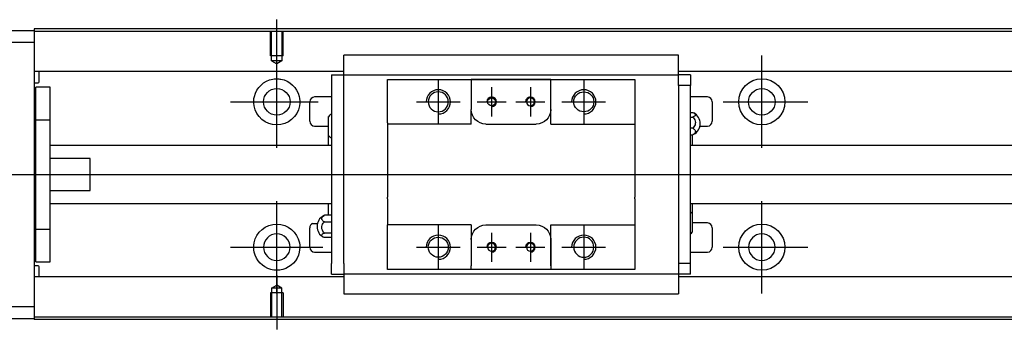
# Model space of a CAD drawing. Header units: millimetres. Extents: x -212 to 3135, y -1694 to 860.
# Tile 11 of 33: x -22 to 181, y -811 to -747. Entities that reach past the tile are written whole.
import ezdxf
from ezdxf.lldxf.tags import DXFTag

# ---------------------------------------------------------------- set-up
doc = ezdxf.new("R2010")
doc.units = ezdxf.units.MM
doc.layers.get('0').update_dxf_attribs({"linetype": 'CONTINUOUS'})
tags = doc.linetypes.add('DASHED', pattern=[25.72, 12.86, -12.86]).pattern_tags.tags
tags[6:7] = [DXFTag(74, 4), DXFTag(75, 0), DXFTag(340, '0'), DXFTag(46, 0.0), DXFTag(50, 0.0), DXFTag(44, 0.0), DXFTag(45, 0.0)]
tags[4:5] = [DXFTag(74, 4), DXFTag(75, 0), DXFTag(340, '0'), DXFTag(46, 0.0), DXFTag(50, 0.0), DXFTag(44, 0.0), DXFTag(45, 0.0)]

msp = doc.modelspace()

# ---------------------------------------------------------------- linework, layer by layer
for p, q in [((31.13, -758.04), (31.13, -746.92)), ((31.13, -773.4), (31.13, -754.35)), ((131.13, -773.4), (131.13, -754.35)), ((64.43, -759.38), (64.43, -768.38)), ((75.43, -760.88), (75.43, -766.88)), ((83.43, -760.88), (83.43, -766.88)), ((94.43, -759.38), (94.43, -768.38)), ((21.6, -763.88), (39.65, -763.88)), ((59.93, -763.88), (68.93, -763.88)), ((72.43, -763.88), (78.43, -763.88)), ((80.43, -763.88), (86.43, -763.88)), ((89.93, -763.88), (98.93, -763.88)), ((123.18, -763.88), (140.65, -763.88)), ((-82.87, -778.88), (55.56, -778.88)), ((55.56, -778.88), (297.13, -778.88)), ((31.13, -803.4), (31.13, -784.35)), ((131.13, -803.4), (131.13, -784.35)), ((38.51, -788.97), (39.51, -788.97)), ((64.43, -789.38), (64.43, -798.38)), ((94.43, -789.38), (94.43, -798.38)), ((75.43, -790.88), (75.43, -796.88)), ((83.43, -790.88), (83.43, -796.88)), ((21.6, -793.88), (40.65, -793.88)), ((59.93, -793.88), (68.93, -793.88)), ((72.43, -793.88), (78.43, -793.88)), ((80.43, -793.88), (86.43, -793.88)), ((89.93, -793.88), (98.93, -793.88)), ((123.18, -793.88), (140.65, -793.88)), ((31.13, -799.71), (31.13, -810.83))]:
    msp.add_line(p, q)
at = {"linetype": 'Continuous'}
for p, q in [((63.27, -748.83), (-18.87, -748.83)), ((-18.87, -748.83), (-18.87, -749.13)), ((281.13, -748.83), (63.27, -748.83)), ((-77.87, -749.13), (-18.87, -749.13)), ((-18.87, -749.13), (-18.87, -751.63)), ((63.14, -749.33), (-18.87, -749.33)), ((281.13, -749.33), (63.14, -749.33)), ((-18.87, -751.63), (-77.87, -751.63)), ((-18.87, -751.63), (-18.87, -806.13)), ((44.93, -754.4), (44.93, -754.27)), ((44.93, -754.27), (44.93, -754.27)), ((113.93, -754.27), (44.93, -754.27)), ((44.93, -757.97), (44.93, -754.4)), ((113.93, -754.27), (113.93, -754.22)), ((113.93, -754.4), (113.93, -754.27)), ((113.93, -757.97), (113.93, -754.4)), ((44.93, -757.65), (-18.87, -757.65)), ((-17.87, -759.74), (-17.87, -757.65)), ((42.43, -758.3), (42.43, -760.5)), ((42.43, -758.3), (44.93, -758.3)), ((44.93, -758.3), (44.93, -757.97)), ((44.93, -759.3), (44.93, -758.3)), ((44.93, -758.3), (113.93, -758.3)), ((281.13, -757.65), (113.93, -757.65)), ((113.93, -758.3), (113.93, -757.97)), ((116.43, -758.3), (113.93, -758.3)), ((113.93, -759.3), (113.93, -758.3)), ((116.43, -758.3), (116.43, -760.5)), ((-18.87, -759.94), (-18.07, -759.94)), ((-15.57, -760.88), (-18.57, -760.88)), ((-15.57, -760.88), (-18.57, -760.88)), ((-18.57, -767.56), (-18.57, -760.88)), ((-18.57, -767.56), (-18.57, -760.88)), ((-15.57, -767.56), (-15.57, -760.88)), ((-15.57, -767.56), (-15.57, -760.88)), ((42.43, -760.5), (42.43, -797.25)), ((44.93, -760.5), (44.93, -759.3)), ((44.93, -760.98), (44.93, -760.5)), ((44.93, -760.98), (44.93, -760.54)), ((44.93, -796.77), (44.93, -760.98)), ((53.93, -760.3), (53.93, -759.3)), ((53.93, -768.18), (53.93, -760.3)), ((71.23, -759.3), (71.23, -760)), ((87.63, -759.3), (71.23, -759.3)), ((71.23, -760), (71.23, -765.48)), ((71.32, -759.3), (87.54, -759.3)), ((87.63, -760), (87.63, -759.3)), ((87.63, -768.48), (87.63, -760)), ((87.63, -765.48), (87.63, -760)), ((104.93, -759.3), (104.93, -760.3)), ((104.93, -760.3), (104.93, -768.18)), ((113.93, -760.5), (113.93, -759.3)), ((116.43, -760.5), (113.93, -760.5)), ((113.93, -760.5), (113.93, -760.98)), ((113.93, -760.54), (113.93, -760.98)), ((113.93, -760.98), (113.93, -796.77)), ((116.43, -797.25), (116.43, -760.5)), ((42.43, -762.88), (38.93, -762.88)), ((119.93, -762.88), (116.43, -762.88)), ((37.93, -767.88), (37.93, -763.88)), ((120.93, -763.88), (120.93, -767.88)), ((41.78, -770.79), (41.78, -766.94)), ((71.23, -768.48), (71.23, -765.48)), ((116.43, -766.08), (116.88, -766.08)), ((116.43, -767.02), (116.88, -767.02)), ((-18.57, -768.13), (-18.87, -768.13)), ((-18.57, -768.13), (-18.87, -768.13)), ((-18.57, -790.19), (-18.57, -767.56)), ((-18.57, -767.56), (-15.57, -767.56)), ((-18.57, -790.19), (-18.57, -767.56)), ((-15.57, -790.19), (-15.57, -767.56)), ((-15.57, -790.19), (-15.57, -767.56)), ((38.93, -768.88), (41.78, -768.88)), ((53.93, -768.18), (53.93, -773.88)), ((74.23, -768.48), (84.63, -768.48)), ((87.63, -768.48), (104.93, -768.48)), ((104.93, -768.18), (104.93, -773.88)), ((116.88, -769.32), (116.43, -769.32)), ((118.38, -768.88), (119.93, -768.88)), ((41.78, -772.88), (41.78, -770.79)), ((116.43, -770.67), (116.88, -770.67)), ((116.78, -770.67), (116.78, -772.88)), ((42.43, -772.88), (-15.57, -772.88)), ((281.13, -772.88), (116.43, -772.88)), ((53.93, -773.88), (53.93, -774.18)), ((53.93, -774.18), (53.93, -783.58)), ((104.93, -773.88), (104.93, -774.18)), ((104.93, -774.18), (104.93, -783.58)), ((-7.37, -775.56), (-15.57, -775.56)), ((-7.37, -782.19), (-7.37, -775.56)), ((-15.57, -782.19), (-7.37, -782.19)), ((53.93, -783.88), (53.93, -783.58)), ((104.93, -783.88), (104.93, -783.58)), ((-15.57, -784.88), (42.43, -784.88)), ((41.78, -787.3), (41.78, -784.88)), ((53.93, -783.88), (53.93, -789.27)), ((104.93, -783.88), (104.93, -789.27)), ((116.43, -784.88), (281.13, -784.88)), ((116.78, -784.88), (116.78, -786.96)), ((42.43, -787.3), (40.97, -787.3)), ((116.78, -786.96), (116.78, -790.81)), ((-18.87, -789.63), (-18.57, -789.63)), ((-18.87, -789.63), (-18.57, -789.63)), ((40.97, -788.66), (42.43, -788.66)), ((53.93, -789.57), (53.93, -789.27)), ((71.23, -789.27), (53.93, -789.27)), ((53.93, -797.45), (53.93, -789.57)), ((71.23, -789.27), (71.23, -792.27)), ((74.23, -789.27), (84.63, -789.27)), ((87.63, -797.75), (87.63, -789.27)), ((104.93, -789.27), (104.93, -797.45)), ((119.93, -788.88), (116.78, -788.88)), ((-18.57, -790.19), (-15.57, -790.19)), ((-18.57, -796.88), (-18.57, -790.19)), ((-18.57, -796.88), (-18.57, -790.19)), ((-15.57, -796.88), (-15.57, -790.19)), ((-15.57, -796.88), (-15.57, -790.19)), ((37.93, -793.88), (37.93, -789.88)), ((42.43, -790.95), (40.97, -790.95)), ((120.93, -789.88), (120.93, -793.88)), ((42.43, -791.9), (40.97, -791.9)), ((71.23, -792.27), (71.23, -797.75)), ((87.63, -792.27), (87.63, -797.75)), ((38.93, -794.88), (42.43, -794.88)), ((116.43, -794.88), (119.93, -794.88)), ((-18.07, -797.72), (-18.87, -797.72)), ((-18.57, -796.88), (-15.57, -796.88)), ((-18.57, -796.88), (-15.57, -796.88)), ((42.43, -799.45), (42.43, -797.25)), ((44.93, -797.21), (44.93, -796.77)), ((44.93, -797.25), (44.93, -796.77)), ((44.93, -797.25), (44.93, -798.45)), ((53.93, -798.45), (53.93, -797.45)), ((71.23, -798.45), (71.23, -797.75)), ((87.63, -797.75), (87.63, -798.45)), ((104.93, -797.45), (104.93, -798.45)), ((113.93, -796.77), (113.93, -797.25)), ((113.93, -796.77), (113.93, -797.21)), ((113.93, -797.25), (113.93, -798.45)), ((116.43, -797.25), (113.93, -797.25)), ((116.43, -799.45), (116.43, -797.25)), ((-17.87, -800), (-17.87, -797.92)), ((42.43, -799.45), (44.93, -799.45)), ((44.93, -798.45), (44.93, -799.45)), ((113.93, -799.45), (44.93, -799.45)), ((44.93, -799.45), (44.93, -803.35)), ((87.63, -798.45), (71.23, -798.45)), ((87.54, -798.45), (71.32, -798.45)), ((104.93, -798.45), (96.28, -798.45)), ((113.93, -798.45), (113.93, -799.45)), ((113.93, -799.45), (113.93, -799.78)), ((116.43, -799.45), (113.93, -799.45)), ((113.93, -799.78), (113.93, -803.35)), ((44.93, -800), (-18.87, -800)), ((281.13, -800), (113.93, -800)), ((44.93, -803.35), (44.93, -803.48)), ((44.93, -803.48), (44.93, -803.53)), ((44.93, -803.48), (113.93, -803.48)), ((113.93, -803.35), (113.93, -803.48)), ((113.93, -803.48), (113.93, -803.53)), ((-77.87, -806.13), (-18.87, -806.13)), ((-18.87, -806.13), (-18.87, -808.63)), ((-18.87, -808.63), (-77.87, -808.63)), ((48.01, -808.33), (-18.87, -808.33)), ((-18.87, -808.63), (-18.87, -808.83)), ((47.88, -808.83), (-18.87, -808.83)), ((281.13, -808.83), (47.88, -808.83)), ((281.13, -808.33), (48.01, -808.33))]:
    msp.add_line(p, q, dxfattribs=at)
at = {"linetype": 'DASHED'}
for p, q in [((-18.87, -749.13), (-18.87, -749.33)), ((-18.87, -749.33), (-18.87, -750.33)), ((-18.87, -750.33), (-18.87, -756.65)), ((-18.87, -756.65), (-18.87, -757.65)), ((-18.87, -757.65), (-18.87, -759.2)), ((-18.87, -759.2), (-18.87, -762.76)), ((44.93, -758.4), (44.93, -758.4)), ((113.93, -758.4), (113.93, -758.4)), ((-18.87, -762.76), (-18.87, -764.67)), ((-18.87, -764.67), (-18.87, -792.98)), ((-18.87, -792.98), (-18.87, -794.9)), ((-18.87, -794.9), (-18.87, -798.46)), ((-18.87, -798.46), (-18.87, -800)), ((113.93, -799.35), (113.93, -799.35)), ((-18.87, -800), (-18.87, -801)), ((-18.87, -801), (-18.87, -807.33)), ((-18.87, -807.33), (-18.87, -808.33)), ((-18.87, -808.33), (-18.87, -808.63))]:
    msp.add_line(p, q, dxfattribs=at)
at = {"linetype": 'DASHED', "ltscale": 0.1}
for p, q in [((29.83, -754.42), (29.83, -749.42)), ((30.05, -755.42), (30.05, -749.42)), ((32.2, -749.42), (32.2, -755.42)), ((32.43, -754.42), (32.43, -749.42)), ((32.43, -754.42), (29.83, -754.42)), ((32.2, -755.42), (30.05, -755.42)), ((30.05, -755.42), (31.13, -756.04)), ((32.2, -755.42), (31.13, -756.04)), ((30.05, -802.33), (31.13, -801.71)), ((32.2, -802.33), (31.13, -801.71)), ((32.43, -803.33), (29.83, -803.33)), ((29.83, -803.33), (29.83, -808.33)), ((30.05, -802.33), (30.05, -808.33)), ((32.2, -802.33), (30.05, -802.33)), ((32.2, -808.33), (32.2, -802.33)), ((32.43, -803.33), (32.43, -808.33))]:
    msp.add_line(p, q, dxfattribs=at)
at = {"linetype": 'Continuous'}
for centre, radius in [((131.13, -763.88), 4.75), ((31.13, -763.88), 2.75), ((131.13, -763.88), 2.75), ((75.43, -763.88), 0.825), ((94.43, -763.88), 2.07), ((131.13, -793.88), 4.75), ((64.43, -793.88), 2.07)]:
    msp.add_circle(centre, radius, dxfattribs=at)
at = {"linetype": 'Continuous', "extrusion": (0, 0, -1)}
for centre, radius in [((-64.43, -763.88), 2.07), ((-83.43, -763.88), 0.825), ((-31.13, -793.88), 2.75), ((-131.13, -793.88), 2.75), ((-75.43, -793.88), 0.825), ((-83.43, -793.88), 0.825), ((-94.43, -793.88), 2.07)]:
    msp.add_circle(centre, radius, dxfattribs=at)
for centre, radius, start, end in [((-31.13, -763.88), 4.75, 13.6191, 80.1049), ((-31.13, -763.88), 4.75, 99.8951, 166.3809), ((-31.13, -763.88), 4.75, 189.6765, 350.3235), ((-74.23, -765.48), 3, 270, 359.96), ((-84.63, -765.48), 3, 180, 270), ((-31.13, -793.88), 4.75, 10.8558, 169.1442), ((-74.23, -792.27), 3, 0, 90), ((-84.63, -792.27), 3, 90, 180), ((-31.13, -793.88), 4.75, 285.2319, 347.572), ((-31.13, -793.88), 4.75, 192.428, 254.7681)]:
    msp.add_arc(centre, radius, start, end, dxfattribs=at)
at = {"linetype": 'Continuous'}
for centre, radius, start, end in [((-18.07, -759.74), 0.2, 270, 0), ((38.93, -763.88), 1, 90, 180), ((119.93, -763.88), 1, 0, 90), ((43.92, -768.83), 2.85, 121.5132, 138.6569), ((115.93, -768.38), 2.5, 0, 61.7734), ((38.93, -767.88), 1, 180, 270), ((115.93, -768.38), 2.5, 298.2701, 0), ((119.93, -767.88), 1, 270, 0), ((43.92, -768.91), 2.85, 221.3431, 238.4868), ((41.93, -789.6), 2.5, 118.2701, 180), ((114.64, -788.84), 2.85, 41.3431, 51.1006), ((38.93, -789.88), 1, 114.7486, 180), ((41.93, -789.6), 2.5, 180, 241.7734), ((119.93, -789.88), 1, 0, 90), ((114.64, -788.92), 2.85, 308.8994, 318.6569), ((38.93, -793.88), 1, 180, 270), ((119.93, -793.88), 1, 270, 0), ((-18.07, -797.92), 0.2, 0, 90)]:
    msp.add_arc(centre, radius, start, end, dxfattribs=at)
for centre, radius in [((64.43, -763.88), 2.5), ((75.43, -763.88), 1), ((83.43, -763.88), 1), ((94.43, -763.88), 2.5), ((64.43, -793.88), 2.5), ((94.43, -793.88), 2.5), ((75.43, -793.88), 1), ((83.43, -793.88), 1)]:
    msp.add_arc(centre, radius, 270, 180)
for points, knots in [([(30.31, -759.2), (30.73, -759.12), (31.16, -759.11), (31.7, -759.16), (31.82, -759.17), (31.95, -759.2)], [0, 0, 0, 0, 0.772987, 0.772987, 1, 1, 1, 1]), ([(116.88, -766.08), (117.01, -766.12), (117.13, -766.18), (117.3, -766.29), (117.36, -766.36), (117.43, -766.49), (117.44, -766.56), (117.39, -766.7), (117.34, -766.77), (117.19, -766.89), (117.08, -766.94), (116.94, -767), (116.91, -767.01), (116.88, -767.02)], [0, 0, 0, 0, 0.192078, 0.192078, 0.384156, 0.384156, 0.576234, 0.576234, 0.768312, 0.768312, 0.960389, 0.960389, 1, 1, 1, 1]), ([(116.88, -767.02), (117.01, -767.13), (117.13, -767.26), (117.3, -767.54), (117.36, -767.7), (117.43, -768.03), (117.44, -768.2), (117.39, -768.53), (117.34, -768.7), (117.19, -769), (117.08, -769.13), (116.94, -769.27), (116.91, -769.3), (116.88, -769.32)], [0, 0, 0, 0, 0.192078, 0.192078, 0.384156, 0.384156, 0.576234, 0.576234, 0.768312, 0.768312, 0.960389, 0.960389, 1, 1, 1, 1]), ([(116.88, -769.32), (117.01, -769.38), (117.13, -769.46), (117.3, -769.63), (117.36, -769.72), (117.43, -769.91), (117.44, -770.01), (117.39, -770.21), (117.34, -770.31), (117.19, -770.48), (117.08, -770.56), (116.94, -770.65), (116.91, -770.66), (116.88, -770.67)], [0, 0, 0, 0, 0.192078, 0.192078, 0.384156, 0.384156, 0.576234, 0.576234, 0.768312, 0.768312, 0.960389, 0.960389, 1, 1, 1, 1]), ([(40.97, -788.66), (40.84, -788.59), (40.73, -788.52), (40.55, -788.35), (40.49, -788.25), (40.42, -788.06), (40.42, -787.96), (40.46, -787.77), (40.51, -787.67), (40.67, -787.49), (40.77, -787.41), (40.92, -787.33), (40.94, -787.32), (40.97, -787.3)], [0, 0, 0, 0, 0.192078, 0.192078, 0.384156, 0.384156, 0.576234, 0.576234, 0.768312, 0.768312, 0.960389, 0.960389, 1, 1, 1, 1]), ([(40.97, -790.95), (40.84, -790.85), (40.73, -790.72), (40.55, -790.43), (40.49, -790.27), (40.42, -789.94), (40.42, -789.77), (40.46, -789.44), (40.51, -789.28), (40.67, -788.98), (40.77, -788.84), (40.92, -788.7), (40.94, -788.68), (40.97, -788.66)], [0, 0, 0, 0, 0.192078, 0.192078, 0.384156, 0.384156, 0.576234, 0.576234, 0.768312, 0.768312, 0.960389, 0.960389, 1, 1, 1, 1]), ([(40.97, -791.9), (40.84, -791.85), (40.73, -791.8), (40.55, -791.68), (40.49, -791.62), (40.42, -791.48), (40.42, -791.41), (40.46, -791.28), (40.51, -791.21), (40.67, -791.09), (40.77, -791.03), (40.92, -790.97), (40.94, -790.96), (40.97, -790.95)], [0, 0, 0, 0, 0.192078, 0.192078, 0.384156, 0.384156, 0.576234, 0.576234, 0.768312, 0.768312, 0.960389, 0.960389, 1, 1, 1, 1]), ([(32.38, -798.46), (31.97, -798.57), (31.55, -798.63), (30.71, -798.63), (30.28, -798.57), (29.88, -798.46)], [0, 0, 0, 0, 0.500461, 0.500461, 1, 1, 1, 1])]:
    msp.add_open_spline(points, degree=3, knots=knots, dxfattribs=at)
for points, degree in [([(53.93, -759.3), (71.23, -759.3)], 1), ([(87.63, -759.3), (104.93, -759.3)], 1), ([(26.45, -764.67), (26.33, -764.02), (26.37, -763.35), (26.51, -762.76)], 3), ([(35.75, -762.76), (35.89, -763.35), (35.92, -764.02), (35.81, -764.67)], 3), ([(71.23, -768.48), (53.93, -768.48)], 1), ([(116.88, -770.67), (116.97, -770.64), (117.05, -770.61), (117.12, -770.57)], 3), ([(40.97, -787.3), (40.88, -787.33), (40.8, -787.37), (40.73, -787.4)], 3), ([(87.63, -789.27), (104.93, -789.27)], 1), ([(26.49, -794.9), (26.36, -794.3), (26.34, -793.63), (26.46, -792.98)], 3), ([(35.79, -792.98), (35.92, -793.64), (35.9, -794.3), (35.77, -794.9)], 3), ([(71.23, -798.45), (53.93, -798.45)], 1), ([(104.93, -798.45), (87.63, -798.45)], 1)]:
    msp.add_open_spline(points, degree=degree, dxfattribs=at)
msp.add_rational_spline([(71.23, -765.48), (71.23, -765.48), (71.23, -765.48)], [0.500000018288, 0.499999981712, 0.500000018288], degree=2, dxfattribs=at)

doc.saveas('drawing.dxf')
